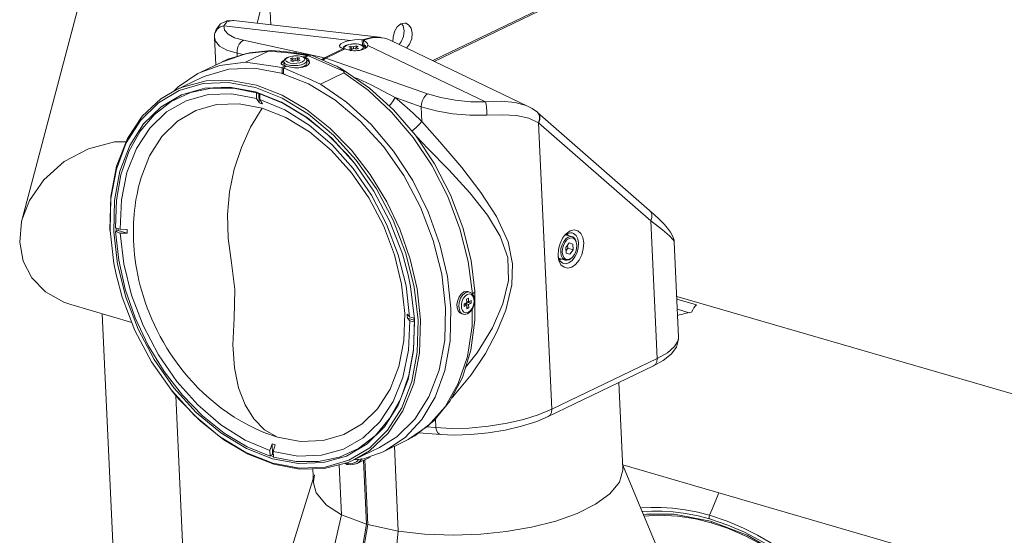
# Model space of a CAD drawing. Header units: millimetres. Extents: x 3925 to 5043, y -86 to 778.
# Tile 135 of 157: x 4763 to 4833, y 498 to 534. Entities that reach past the tile are written whole.
import ezdxf

# ---------------------------------------------------------------- set-up
doc = ezdxf.new("R2010")
doc.units = ezdxf.units.MM
doc.header["$LTSCALE"] = 46.255
for name, color, linetype in [('140-154101-0DXF_CONTINUOUS_LINE', 7, 'CONTINUOUS'), ('H30K-FRONT-CDXF_CONTINUOUS_LINE', 7, 'CONTINUOUS'), ('H30K-TOP-COVDXF_CONTINUOUS_LINE', 7, 'CONTINUOUS'), ('PJ-LENS-FUJIDXF_CONTINUOUS_LINE', 7, 'CONTINUOUS')]:
    doc.layers.add(name, color=color, linetype=linetype)

msp = doc.modelspace()

# ---------------------------------------------------------------- linework, layer by layer
at = {"layer": '140-154101-0DXF_CONTINUOUS_LINE', "color": 7, "linetype": 'Continuous', "lineweight": 0}
for p, q in [((4780.1921, 546.469), (4780.7765, 533.7721)), ((4767.9979, 538.0954), (4763.2356, 520.0463)), ((4780.0843, 534.9063), (4779.8143, 533.8832)), ((4789.9592, 533.8396), (4790.2373, 533.8901)), ((4790.1196, 533.6886), (4790.0001, 533.8471)), ((4790.2373, 533.8901), (4790.3172, 533.8741)), ((4790.1999, 533.3378), (4790.1196, 533.6886)), ((4789.845, 532.3715), (4789.99, 532.5581)), ((4809.4396, 514.3875), (4810.832, 513.9825)), ((4809.4409, 514.5717), (4849.3841, 502.9538)), ((4766.6575, 513.9976), (4770.9714, 512.7429)), ((4810.3028, 513.4244), (4809.4728, 513.6658)), ((4805.614, 502.6668), (4848.4312, 490.2129))]:
    msp.add_line(p, q, dxfattribs=at)
for points in [[(4789.3847, 532.5924), (4789.4041, 532.9045), (4789.5153, 533.3036), (4789.7087, 533.6358), (4789.9592, 533.8396)], [(4790.3172, 533.8741), (4790.4982, 533.7781), (4790.6877, 533.524), (4790.767, 533.1729)], [(4789.99, 532.5581), (4790.1538, 532.9431), (4790.1999, 533.3378)], [(4790.767, 533.1729), (4790.7224, 532.7786), (4790.5634, 532.3946), (4790.3584, 532.1253)], [(4770.5742, 525.5022), (4769.74, 525.4901), (4767.9063, 525.0101), (4766.2036, 524.1012), (4764.7555, 522.8183), (4763.7474, 521.36), (4763.2356, 520.0463)], [(4763.2356, 520.0463), (4763.1903, 519.8629), (4763.0537, 518.4008)], [(4763.0537, 518.4008), (4763.3057, 517.0611), (4763.9138, 515.8799), (4764.8644, 514.8969), (4766.172, 514.1622), (4766.6579, 513.9972)]]:
    msp.add_lwpolyline(points, dxfattribs=at)
for major_axis, ratio, start_param, end_param in [((0.36, 6.3968), 0.2081451, 6.473878, 6.741045), ((6.4227, 2.837), 0.8035094, 1.2687314, 1.4125245)]:
    msp.add_ellipse((4810.7308, 507.6875), major_axis=major_axis, ratio=ratio, start_param=start_param, end_param=end_param, dxfattribs=at)
at = {"layer": 'H30K-FRONT-CDXF_CONTINUOUS_LINE', "color": 7, "linetype": 'Continuous', "lineweight": 0}
for p, q in [((4768.8808, 513.351), (4770.414, 480.0389)), ((4774.7652, 492.4164), (4774.067, 507.586)), ((4811.9029, 498.6664), (4811.8681, 498.5793))]:
    msp.add_line(p, q, dxfattribs=at)
for points in [[(4811.8683, 498.5792), (4810.7488, 498.8595), (4809.5141, 499.0542), (4808.1426, 499.1278), (4807.1292, 499.0576)], [(4821.534, 492.024), (4820.3018, 493.3371), (4818.8669, 494.6579), (4817.2674, 495.9039), (4815.6932, 496.9174), (4814.2705, 497.6654), (4813.0027, 498.2028), (4811.8683, 498.5792)]]:
    msp.add_lwpolyline(points, dxfattribs=at)
at = {"layer": 'H30K-TOP-COVDXF_CONTINUOUS_LINE', "color": 7, "linetype": 'Continuous', "lineweight": 0}
for p, q in [((4821.1078, 545.1649), (4792.2062, 531.2388)), ((4821.3525, 545.179), (4792.3142, 531.1869)), ((4812.3936, 500.6948), (4811.9301, 499.5557)), ((4807.0794, 499.177), (4809.2449, 499.1988)), ((4807.5621, 499.2253), (4807.0857, 499.1619)), ((4809.2449, 499.1988), (4811.8107, 498.7033)), ((4811.7225, 499.0201), (4811.7475, 499.1099)), ((4813.0009, 498.6896), (4811.7473, 499.11)), ((4813.0409, 498.4149), (4811.7392, 498.8559))]:
    msp.add_line(p, q, dxfattribs=at)
for points in [[(4810.0254, 499.5027), (4809.1345, 499.6171), (4808.3347, 499.6676), (4807.6083, 499.6691), (4806.9466, 499.6322), (4806.8923, 499.6262)], [(4811.7392, 498.8559), (4810.9373, 499.0656), (4810.0546, 499.2397), (4809.1814, 499.3535), (4808.3957, 499.4052), (4807.6822, 499.4092), (4807.0316, 499.3759), (4806.998, 499.3723)], [(4809.2169, 499.1985), (4809.1909, 499.2021), (4807.5621, 499.2253)], [(4811.7473, 499.11), (4810.9278, 499.3251), (4810.0254, 499.5027)], [(4811.7392, 498.8559), (4811.7196, 498.9313), (4811.7225, 499.0201)], [(4811.9301, 499.5557), (4811.838, 499.3317), (4811.7473, 499.11)], [(4811.8107, 498.7033), (4814.3946, 497.7021), (4816.9376, 496.2211), (4819.3491, 494.3157), (4821.4596, 492.1724)], [(4821.6932, 492.3571), (4821.443, 492.6414), (4821.1574, 492.9539), (4820.8395, 493.2893), (4820.49, 493.6451), (4820.1061, 494.0217), (4819.6839, 494.4193), (4819.2189, 494.8379), (4818.7048, 495.2773), (4818.135, 495.7364), (4817.5041, 496.2117), (4816.8037, 496.7), (4816.0198, 497.1996), (4815.1348, 497.7066), (4814.1321, 498.2101), (4813.0009, 498.6896)], [(4821.2602, 492.5428), (4820.953, 492.8748), (4820.6113, 493.2314), (4820.2341, 493.6104), (4819.8172, 494.0123), (4819.356, 494.4367), (4818.8443, 494.8836), (4818.2743, 495.3526), (4817.6393, 495.8409), (4816.9318, 496.3442), (4816.1374, 496.8606), (4815.2361, 497.3869), (4814.2085, 497.9123), (4813.0409, 498.4149)]]:
    msp.add_lwpolyline(points, dxfattribs=at)
at = {"layer": 'PJ-LENS-FUJIDXF_CONTINUOUS_LINE', "color": 7, "linetype": 'Continuous', "lineweight": 0}
for p, q in [((4788.4615, 532.8848), (4778.1563, 534.0747)), ((4776.8015, 532.8688), (4776.8118, 533.0945)), ((4776.8118, 533.0945), (4776.8125, 533.0993)), ((4777.5125, 533.382), (4777.4545, 533.7023)), ((4777.4545, 533.7023), (4786.4034, 532.6689)), ((4777.7732, 533.0973), (4777.5125, 533.382)), ((4778.2268, 532.859), (4777.7732, 533.0973)), ((4776.8066, 532.9767), (4776.8014, 532.8691)), ((4776.8014, 532.8691), (4776.8016, 532.8635)), ((4776.8904, 530.9355), (4776.8016, 532.8635)), ((4778.8551, 532.6762), (4778.2268, 532.859)), ((4784.5715, 531.4387), (4778.8551, 532.6762)), ((4786.1394, 532.6047), (4785.8926, 532.5137)), ((4786.2965, 532.38), (4786.062, 532.3002)), ((4786.1109, 532.303), (4786.2968, 532.3681)), ((4786.4034, 532.6689), (4786.1394, 532.6047)), ((4786.5631, 532.42), (4786.2965, 532.38)), ((4786.8371, 532.4207), (4786.5631, 532.42)), ((4787.092, 532.3805), (4786.8371, 532.4207)), ((4787.2826, 532.3058), (4787.092, 532.3805)), ((4787.8946, 532.88), (4787.2249, 532.7062)), ((4787.2426, 532.3215), (4787.2249, 532.7062)), ((4787.3194, 532.6787), (4787.3341, 532.3598)), ((4787.6222, 532.3574), (4787.5991, 532.4445)), ((4787.6199, 532.3151), (4787.6222, 532.3574)), ((4788.4615, 532.8847), (4787.8946, 532.88)), ((4798.9494, 528.0038), (4789.2506, 532.6567)), ((4779.0615, 531.7396), (4777.3608, 531.1622)), ((4777.683, 531.9798), (4778.3999, 531.7546)), ((4778.41, 531.5351), (4778.3999, 531.7546)), ((4778.3999, 531.7546), (4778.8295, 531.6616)), ((4778.9817, 531.1244), (4780.6258, 531.9166)), ((4780.6258, 531.9166), (4779.0615, 531.7396)), ((4780.7702, 531.9553), (4780.6258, 531.9166)), ((4780.8048, 531.9541), (4780.7702, 531.9553)), ((4782.5888, 531.7793), (4782.116, 531.8267)), ((4782.4123, 531.7406), (4782.5887, 531.7793)), ((4782.5324, 531.7765), (4782.4123, 531.7406)), ((4783.3365, 531.6094), (4782.4123, 531.7406)), ((4782.6182, 531.7757), (4782.5324, 531.7765)), ((4782.5888, 531.7793), (4782.6178, 531.7757)), ((4782.6182, 531.7757), (4783.4422, 531.6588)), ((4783.4376, 531.6258), (4782.7579, 531.7222)), ((4784.5715, 531.4387), (4785.9208, 532.0889)), ((4784.666, 531.4112), (4786.0153, 532.0614)), ((4785.7456, 532.1384), (4785.9208, 532.0889)), ((4785.9208, 532.0889), (4785.9241, 532.0174)), ((4785.9439, 532.1269), (4785.9879, 532.2191)), ((4785.9806, 532.0447), (4785.9439, 532.1269)), ((4785.9879, 532.2191), (4786.1109, 532.303)), ((4786.2819, 532.2028), (4786.4125, 532.2658)), ((4786.4898, 532.1424), (4786.2819, 532.2028)), ((4786.3102, 532.0558), (4786.4898, 532.1424)), ((4786.4615, 532.0118), (4786.3102, 532.0558)), ((4786.4172, 532.1635), (4786.4125, 532.2658)), ((4786.4125, 532.2658), (4786.6205, 532.2053)), ((4786.6411, 532.0984), (4786.4615, 532.0118)), ((4786.4951, 532.028), (4786.4898, 532.1424)), ((4786.6205, 532.2053), (4786.8001, 532.2918)), ((4786.6254, 532.0976), (4786.6205, 532.2053)), ((4786.849, 532.0379), (4786.6411, 532.0984)), ((4786.9513, 532.2478), (4786.7717, 532.1613)), ((4786.7764, 532.059), (4786.7717, 532.1613)), ((4786.7717, 532.1613), (4786.9796, 532.1008)), ((4786.8053, 532.1775), (4786.8001, 532.2918)), ((4786.8001, 532.2918), (4786.9513, 532.2478)), ((4786.9796, 532.1008), (4786.849, 532.0379)), ((4787.2736, 532.0846), (4787.1506, 532.0006)), ((4787.1613, 532.3394), (4787.2784, 532.2648)), ((4787.3176, 532.1768), (4787.2736, 532.0846)), ((4787.2784, 532.2648), (4787.3176, 532.1768)), ((4787.4016, 532.2027), (4787.2826, 532.3058)), ((4787.3346, 532.3168), (4787.2908, 532.2841)), ((4787.4111, 532.3303), (4787.3346, 532.3168)), ((4787.3507, 532.3125), (4787.3346, 532.3168)), ((4787.3829, 532.3035), (4787.3404, 532.2722)), ((4787.3668, 532.308), (4787.3507, 532.3125)), ((4787.3829, 532.3035), (4787.3668, 532.308)), ((4787.4493, 532.2842), (4787.3829, 532.3035)), ((4787.4377, 532.1019), (4787.4016, 532.2027)), ((4787.4187, 532.3272), (4787.4564, 532.3092)), ((4787.4247, 532.1379), (4787.4657, 532.1255)), ((4787.4658, 532.125), (4787.4566, 532.3093)), ((4787.6199, 532.3151), (4795.9296, 528.3285)), ((4775.7908, 530.4057), (4777.3608, 531.1622)), ((4781.51, 531.049), (4781.5171, 531.0171)), ((4781.5171, 531.0171), (4781.6115, 530.9309)), ((4781.5298, 531.065), (4781.6517, 531.1936)), ((4781.6517, 531.1936), (4781.7059, 531.2199)), ((4781.7145, 531.2603), (4781.6543, 531.2312)), ((4781.7168, 531.2714), (4781.6926, 531.1573)), ((4781.7001, 530.9957), (4781.6926, 531.1573)), ((4781.6956, 531.1356), (4781.6926, 531.1573)), ((4781.9684, 531.1225), (4781.8514, 531.1971)), ((4781.8561, 531.3773), (4781.9791, 531.4613)), ((4782.1647, 531.5382), (4781.9302, 531.4584)), ((4782.1493, 531.0703), (4781.9684, 531.1225)), ((4781.9791, 531.4613), (4782.165, 531.5264)), ((4782.3721, 531.047), (4782.1493, 531.0703)), ((4782.1501, 531.3611), (4782.2807, 531.424)), ((4782.358, 531.3006), (4782.1501, 531.3611)), ((4782.4313, 531.5782), (4782.1647, 531.5382)), ((4782.1784, 531.214), (4782.358, 531.3006)), ((4782.3297, 531.1701), (4782.1784, 531.214)), ((4782.2854, 531.3217), (4782.2807, 531.424)), ((4782.2807, 531.424), (4782.4887, 531.3635)), ((4782.5093, 531.2566), (4782.3297, 531.1701)), ((4782.3633, 531.1863), (4782.358, 531.3006)), ((4782.6078, 531.0551), (4782.3721, 531.047)), ((4782.7053, 531.579), (4782.4313, 531.5782)), ((4782.4887, 531.3635), (4782.6683, 531.4501)), ((4782.4936, 531.2559), (4782.4887, 531.3635)), ((4782.7172, 531.1961), (4782.5093, 531.2566)), ((4782.8329, 531.0937), (4782.6078, 531.0551)), ((4782.8195, 531.4061), (4782.6399, 531.3195)), ((4782.6446, 531.2172), (4782.6399, 531.3195)), ((4782.6399, 531.3195), (4782.8478, 531.2591)), ((4782.6735, 531.3358), (4782.6683, 531.4501)), ((4782.6683, 531.4501), (4782.8195, 531.4061)), ((4782.9602, 531.5387), (4782.7053, 531.579)), ((4782.8478, 531.2591), (4782.7172, 531.1961)), ((4783.0188, 531.1589), (4782.8329, 531.0937)), ((4783.1158, 531.0146), (4782.926, 530.9461)), ((4783.1508, 531.464), (4782.9602, 531.5387)), ((4783.1418, 531.2428), (4783.0188, 531.1589)), ((4783.0295, 531.4977), (4783.1466, 531.423)), ((4783.1098, 531.5002), (4783.0534, 531.5022)), ((4783.3365, 531.6094), (4783.1098, 531.5002)), ((4783.1186, 531.016), (4783.2502, 531.1015)), ((4783.2698, 531.3609), (4783.1508, 531.464)), ((4783.2071, 531.4153), (4783.2045, 531.4727)), ((4783.2047, 531.4727), (4783.4313, 531.5819)), ((4783.2047, 531.4727), (4783.3871, 531.3542)), ((4783.3159, 531.232), (4783.2698, 531.3609)), ((4783.2705, 530.9526), (4783.3233, 531.0704)), ((4783.2935, 531.2945), (4783.3917, 531.2485)), ((4783.3233, 531.0704), (4783.3159, 531.232)), ((4783.502, 531.0816), (4783.4237, 530.9525)), ((4783.4312, 531.582), (4783.5488, 531.6181)), ((4785.9042, 530.4993), (4783.4313, 531.5819)), ((4783.5074, 531.141), (4783.502, 531.0816)), ((4783.5488, 531.6181), (4783.6582, 531.6128)), ((4783.6582, 531.6128), (4783.7057, 531.5964)), ((4783.7058, 531.5967), (4785.3038, 530.8971)), ((4784.4606, 531.3667), (4784.3912, 531.2966)), ((4784.5715, 531.4387), (4784.4606, 531.3667)), ((4784.4762, 531.2595), (4784.5551, 531.3392)), ((4784.5551, 531.3392), (4784.666, 531.4112)), ((4791.8368, 528.9004), (4784.666, 531.4112)), ((4775.6306, 530.326), (4774.2403, 529.391)), ((4775.7908, 530.4057), (4775.6306, 530.326)), ((4777.82, 530.6297), (4776.1376, 530.1489)), ((4779.6321, 530.6973), (4777.82, 530.6297)), ((4781.5209, 530.3499), (4779.6321, 530.6973)), ((4780.6206, 530.8909), (4781.5681, 530.7574)), ((4783.431, 529.5967), (4781.5209, 530.3499)), ((4781.8062, 530.8721), (4781.5681, 530.7574)), ((4781.5803, 530.3332), (4781.5683, 530.7574)), ((4781.6649, 530.3739), (4781.5803, 530.3332)), ((4781.6115, 530.9309), (4781.8062, 530.8721)), ((4781.9006, 530.8444), (4781.6627, 530.7298)), ((4781.6627, 530.7298), (4781.6643, 530.5873)), ((4781.6643, 530.5873), (4781.6673, 530.3023)), ((4781.7806, 530.2907), (4781.7601, 530.2809)), ((4781.8062, 530.8721), (4781.8095, 530.8006)), ((4781.8067, 530.8611), (4781.8617, 530.8257)), ((4782.1679, 530.7663), (4781.9009, 530.8444)), ((4782.1877, 530.8965), (4781.9608, 530.9428)), ((4783.0402, 530.7683), (4782.7627, 530.7266)), ((4782.9075, 530.7777), (4783.126, 530.8544)), ((4783.2663, 530.8462), (4783.0402, 530.7683)), ((4783.126, 530.8544), (4783.2705, 530.9526)), ((4783.4237, 530.9525), (4783.2663, 530.8462)), ((4785.9312, 530.375), (4784.2851, 529.5818)), ((4785.9877, 530.5222), (4785.5169, 530.7926)), ((4787.7452, 529.304), (4785.9877, 530.5222)), ((4774.0876, 529.169), (4775.8545, 530.0203)), ((4774.3198, 529.1355), (4775.993, 529.6186)), ((4776.1376, 530.1489), (4775.8546, 530.0202)), ((4775.993, 529.6186), (4777.8026, 529.6883)), ((4777.8026, 529.6883), (4779.6893, 529.3404)), ((4785.3063, 528.4578), (4783.431, 529.5967)), ((4786.6737, 530.0468), (4786.9477, 529.9508)), ((4787.8539, 529.5234), (4786.9477, 529.9508)), ((4772.84, 528.2625), (4774.3198, 529.1355)), ((4774.2403, 529.391), (4773.9646, 529.0954)), ((4779.6893, 529.3404), (4781.5838, 528.5908)), ((4781.5427, 528.2977), (4779.6935, 529.0271)), ((4779.7801, 528.5693), (4779.7651, 528.9682)), ((4779.7651, 528.9682), (4779.7867, 528.9493)), ((4779.7867, 528.9493), (4779.9001, 528.9156)), ((4779.9001, 528.9156), (4779.9886, 528.8882)), ((4779.934, 528.8972), (4779.9584, 528.2492)), ((4779.9921, 528.8994), (4780.0071, 528.5005)), ((4781.6226, 528.232), (4779.9921, 528.8994)), ((4789.4352, 527.772), (4787.7452, 529.304)), ((4779.8631, 528.4203), (4779.7801, 528.5693)), ((4779.9584, 528.2492), (4779.8631, 528.4203)), ((4780.0071, 528.5005), (4780.1024, 528.3293)), ((4780.1024, 528.3293), (4780.1853, 528.1803)), ((4783.358, 527.1949), (4781.5427, 528.2977)), ((4781.5838, 528.5908), (4783.443, 527.459)), ((4787.0897, 526.9651), (4785.3063, 528.4578)), ((4789.5451, 528.622), (4791.3845, 527.9779)), ((4790.9844, 525.9694), (4789.4352, 527.772)), ((4791.4326, 526.9332), (4791.3845, 527.9779)), ((4799.5938, 527.5853), (4799.5932, 527.5859)), ((4799.6566, 527.5184), (4799.5938, 527.5853)), ((4799.6122, 527.5694), (4799.5938, 527.5853)), ((4807.518, 520.6512), (4799.6125, 527.5691)), ((4799.7441, 527.3223), (4799.6566, 527.5184)), ((4785.084, 525.7497), (4783.358, 527.1949)), ((4783.443, 527.459), (4785.2061, 525.9809)), ((4796.0304, 527.3852), (4797.1335, 527.4145)), ((4800.6037, 506.6001), (4799.6717, 526.8519)), ((4799.6717, 526.8519), (4807.5905, 519.9224)), ((4773.0964, 525.8827), (4772.2191, 524.5129)), ((4786.6744, 523.9951), (4785.084, 525.7497)), ((4785.2061, 525.9809), (4786.8118, 524.2114)), ((4772.2191, 524.5129), (4771.6203, 522.9746)), ((4788.0507, 522.0216), (4786.6744, 523.9951)), ((4769.749, 521.3662), (4769.6903, 519.153)), ((4794.8348, 521.8904), (4796.0763, 520.3205)), ((4808.0388, 510.1826), (4807.5905, 519.9224)), ((4769.4185, 519.2951), (4769.4372, 519.1251)), ((4769.6993, 516.8931), (4769.4308, 519.2421)), ((4769.6903, 519.153), (4769.9546, 516.8585)), ((4770.1398, 519.3344), (4769.8122, 519.4334)), ((4769.8226, 519.1571), (4769.8667, 519.1597)), ((4770.1502, 519.0577), (4769.8226, 519.1571)), ((4769.8667, 519.1597), (4770.0095, 519.2285)), ((4770.0095, 519.2285), (4770.0034, 519.3756)), ((4770.0095, 519.2285), (4770.6411, 519.037)), ((4770.1398, 519.334), (4770.6307, 519.3133)), ((4771.0825, 519.4755), (4771.0782, 519.1624)), ((4801.8985, 519.2049), (4801.6209, 519.0067)), ((4770.6411, 519.037), (4770.1502, 519.0577)), ((4801.6005, 518.646), (4801.4525, 518.4651)), ((4801.4915, 518.852), (4801.7209, 519.0169)), ((4801.6209, 519.0067), (4801.4997, 518.8741)), ((4801.5333, 518.3952), (4801.6717, 518.5674)), ((4801.9823, 518.8164), (4801.5976, 518.9282)), ((4801.7695, 518.7657), (4801.6005, 518.646)), ((4801.6242, 518.941), (4801.6472, 518.9138)), ((4801.6717, 518.5674), (4801.8294, 518.68)), ((4801.7029, 519.004), (4801.7778, 518.8933)), ((4801.7778, 518.8933), (4801.7834, 518.8742)), ((4802.0547, 519.0653), (4802.1512, 519.0315)), ((4802.1384, 518.6867), (4802.2591, 518.5809)), ((4802.1512, 519.0315), (4802.3253, 518.8866)), ((4802.3253, 518.8866), (4802.4478, 518.6475)), ((4802.4478, 518.6475), (4802.5019, 518.3335)), ((4801.8445, 518.3527), (4801.6088, 518.0347)), ((4801.6272, 517.6349), (4801.6088, 518.0347)), ((4801.739, 517.9809), (4801.6187, 517.8187)), ((4801.729, 518.1969), (4801.739, 517.9809)), ((4801.739, 517.9809), (4802.117, 517.8709)), ((4802.0986, 518.2708), (4801.8445, 518.3527)), ((4801.8813, 517.553), (4802.117, 517.8709)), ((4802.0986, 518.2708), (4802.117, 517.8709)), ((4802.3772, 518.2007), (4802.3622, 517.963)), ((4802.3645, 518.3171), (4802.3772, 518.2007)), ((4802.5019, 518.3335), (4802.4833, 518.0119)), ((4809.2538, 518.4242), (4809.2538, 518.4244)), ((4809.5639, 511.6855), (4809.2538, 518.4242)), ((4790.3097, 517.62), (4790.901, 515.2408)), ((4801.0524, 517.4893), (4801.0624, 517.3702)), ((4801.0624, 517.3702), (4801.1152, 517.1141)), ((4801.0895, 517.313), (4801.0767, 517.3733)), ((4801.212, 517.0739), (4801.0895, 517.313)), ((4801.5653, 517.1412), (4801.1097, 517.2737)), ((4801.1495, 517.2442), (4801.1273, 517.2392)), ((4801.1708, 517.2559), (4801.1495, 517.2442)), ((4801.1721, 517.1519), (4801.2065, 517.1594)), ((4801.289, 517.2215), (4801.2065, 517.1594)), ((4801.3843, 517.4918), (4801.3486, 517.705)), ((4801.4666, 517.3247), (4801.3843, 517.4918)), ((4801.5874, 517.219), (4801.4666, 517.3247)), ((4801.5653, 517.1412), (4801.6628, 517.128)), ((4801.7353, 517.1847), (4801.5874, 517.219)), ((4801.6272, 517.6349), (4801.8813, 517.553)), ((4801.6628, 517.128), (4801.8428, 517.1729)), ((4801.8964, 517.2257), (4801.7353, 517.1847)), ((4802.0458, 517.1085), (4801.8164, 516.9436)), ((4802.0191, 517.2996), (4801.8428, 517.1729)), ((4802.0541, 517.3383), (4801.8964, 517.2257)), ((4802.2472, 517.3636), (4802.0458, 517.1085)), ((4802.0909, 517.3762), (4802.0541, 517.3383)), ((4802.1925, 517.5105), (4802.0909, 517.3762)), ((4769.8794, 516.021), (4769.6993, 516.8931)), ((4790.2297, 513.3747), (4790.0084, 515.4374)), ((4790.5725, 513.1357), (4790.3216, 515.3183)), ((4790.901, 515.2408), (4791.1696, 512.8919)), ((4791.3452, 512.9175), (4791.103, 515.1141)), ((4794.0729, 514.1417), (4794.1747, 514.445)), ((4794.1747, 514.445), (4794.3351, 514.6907)), ((4794.4127, 514.8947), (4794.2325, 514.7612)), ((4794.3351, 514.6907), (4794.545, 514.8562)), ((4794.598, 514.9368), (4794.4127, 514.8947)), ((4794.7632, 514.8954), (4794.5478, 514.8575)), ((4794.5928, 514.3933), (4794.7234, 514.4562)), ((4794.6045, 514.1393), (4794.5928, 514.3933)), ((4794.6741, 514.9242), (4794.598, 514.9368)), ((4794.6742, 514.9246), (4794.8065, 514.8861)), ((4794.7234, 514.4562), (4794.7351, 514.2023)), ((4794.7351, 514.2023), (4794.9147, 514.2888)), ((4794.8065, 514.8861), (4794.7632, 514.8954)), ((4794.9794, 514.7826), (4794.8065, 514.8861)), ((4794.9147, 514.2888), (4794.9232, 514.1041)), ((4795.1025, 514.5867), (4794.9794, 514.7826)), ((4795.1877, 512.894), (4795.1868, 514.9499)), ((4793.0515, 511.482), (4793.1121, 513.7689)), ((4793.4372, 511.4359), (4793.4945, 513.7339)), ((4794.0483, 513.8661), (4794.0729, 514.1417)), ((4794.0851, 513.6325), (4794.0483, 513.8661)), ((4794.2374, 513.7529), (4794.2266, 513.9728)), ((4794.3006, 513.5723), (4794.2374, 513.7529)), ((4794.424, 514.0097), (4794.613, 513.9547)), ((4794.4249, 514.0528), (4794.6045, 514.1393)), ((4794.4334, 513.8681), (4794.4249, 514.0528)), ((4794.613, 513.9547), (4794.4334, 513.8681)), ((4794.7342, 514.1591), (4794.5546, 514.0726)), ((4794.5546, 514.0726), (4794.5593, 513.9703)), ((4794.5546, 514.0726), (4794.7436, 514.0176)), ((4794.5998, 514.2416), (4794.7351, 514.2023)), ((4794.6247, 513.7007), (4794.613, 513.9547)), ((4794.62, 513.803), (4794.7553, 513.7637)), ((4794.7553, 513.7637), (4794.6247, 513.7007)), ((4794.7322, 514.2021), (4794.7342, 514.1591)), ((4794.7342, 514.1591), (4794.9232, 514.1041)), ((4794.9232, 514.1041), (4794.7436, 514.0176)), ((4794.7436, 514.0176), (4794.7553, 513.7637)), ((4794.9899, 512.4692), (4794.9978, 513.7065)), ((4790.4082, 513.3133), (4790.5178, 513.1945)), ((4790.4404, 513.0133), (4790.4186, 513.037)), ((4790.4186, 513.037), (4790.9036, 512.8899)), ((4790.5829, 512.8589), (4790.4404, 513.0133)), ((4790.5178, 513.1945), (4790.5725, 513.1352)), ((4790.9002, 513.0358), (4790.5725, 513.1357)), ((4790.8514, 510.7677), (4790.9101, 512.981)), ((4790.9028, 512.9145), (4790.8977, 513.0357)), ((4790.9073, 512.7766), (4790.9028, 512.9145)), ((4791.1696, 512.8919), (4791.1092, 510.6419)), ((4791.2794, 510.5818), (4791.3452, 512.9175)), ((4794.1298, 513.4073), (4794.2204, 513.3647)), ((4794.2203, 513.3643), (4794.3526, 513.3258)), ((4794.4074, 513.4534), (4794.3006, 513.5723)), ((4794.3526, 513.3258), (4794.4511, 513.3105)), ((4794.5473, 513.408), (4794.4074, 513.4534)), ((4794.7033, 513.4437), (4794.5473, 513.408)), ((4794.663, 513.3585), (4794.8663, 513.5132)), ((4794.8565, 513.5573), (4794.7033, 513.4437)), ((4794.8934, 510.781), (4795.1877, 512.894)), ((4790.4922, 510.7795), (4790.5829, 512.8585)), ((4790.5829, 512.8585), (4790.9106, 512.7595)), ((4790.8414, 510.8257), (4790.9106, 512.7595)), ((4790.9073, 512.7766), (4790.9106, 512.7595)), ((4794.6561, 510.3377), (4794.9899, 512.4692)), ((4790.521, 509.0152), (4790.8414, 510.8257)), ((4792.6566, 509.3637), (4793.0515, 511.482)), ((4790.102, 508.8601), (4790.4922, 510.7795)), ((4790.4693, 508.7178), (4790.8514, 510.7677)), ((4791.1092, 510.6419), (4790.7224, 508.5565)), ((4800.6037, 506.6001), (4808.0388, 510.1826)), ((4789.1966, 508.0139), (4789.8173, 509.6284)), ((4800.3622, 506.0894), (4807.7973, 509.6719)), ((4807.7973, 509.6719), (4807.7966, 509.6716)), ((4789.4246, 507.1559), (4790.102, 508.8601)), ((4789.957, 507.3747), (4790.521, 509.0152)), ((4789.7778, 506.8978), (4790.4693, 508.7178)), ((4790.7224, 508.5565), (4790.0205, 506.6969)), ((4805.3459, 508.4907), (4805.6258, 502.4091)), ((4775.3943, 506.153), (4773.7704, 507.9453)), ((4789.163, 505.9435), (4789.957, 507.3747)), ((4788.8064, 505.3684), (4789.7778, 506.8978)), ((4790.0205, 506.6969), (4789.0229, 505.1184)), ((4777.1574, 504.6749), (4775.3943, 506.153)), ((4799.643, 506.2042), (4800.6037, 506.6001)), ((4792.4279, 505.3073), (4791.7489, 505.3628)), ((4792.3995, 505.9237), (4792.4279, 505.3073)), ((4779.0166, 503.5431), (4777.1574, 504.6749)), ((4779.7273, 505.222), (4780.2936, 504.974)), ((4780.2936, 504.974), (4781.2427, 504.6411)), ((4789.0229, 505.1184), (4787.7604, 503.8715)), ((4788.8648, 503.6844), (4790.2551, 504.6194)), ((4791.2169, 504.9422), (4792.7839, 504.8142)), ((4780.7157, 503.6924), (4780.8639, 504.1699)), ((4780.8639, 504.1699), (4780.8929, 503.401)), ((4781.0909, 504.1011), (4780.9426, 503.6236)), ((4787.7604, 503.8715), (4786.2805, 502.9985)), ((4786.676, 503.0436), (4788.4429, 503.895)), ((4788.7046, 503.6047), (4790.2766, 504.3621)), ((4789.776, 497.9865), (4789.4998, 503.9878)), ((4780.9111, 502.7936), (4779.0166, 503.5431)), ((4779.1889, 503.4231), (4780.998, 502.7175)), ((4780.7154, 503.6925), (4780.7307, 503.2935)), ((4780.75, 503.3322), (4780.7307, 503.2935)), ((4780.75, 503.3322), (4780.8929, 503.401)), ((4780.9517, 503.3828), (4780.8929, 503.401)), ((4780.9426, 503.6236), (4780.9576, 503.2247)), ((4780.9429, 503.6235), (4782.6853, 503.3005)), ((4786.676, 503.0436), (4787.7369, 503.6775)), ((4787.7999, 503.228), (4786.8703, 502.78)), ((4788.7046, 503.6047), (4788.8648, 503.6844)), ((4782.7978, 502.4456), (4780.9111, 502.7936)), ((4785.6135, 502.6876), (4785.7763, 499.1499)), ((4785.9845, 502.784), (4786.1433, 502.7004)), ((4786.0352, 502.7972), (4786.1888, 502.7033)), ((4786.1018, 502.779), (4786.1153, 502.7268)), ((4786.1153, 502.7268), (4786.1434, 502.7005)), ((4786.1888, 502.7033), (4786.2286, 502.7224)), ((4786.1949, 502.8387), (4786.1973, 502.7873)), ((4786.2103, 502.7361), (4786.1973, 502.7873)), ((4786.5354, 502.7834), (4786.1973, 502.7873)), ((4786.2428, 502.7073), (4786.2103, 502.7361)), ((4786.2486, 502.7058), (4786.2428, 502.7073)), ((4786.2487, 502.7059), (4786.4324, 502.6872)), ((4786.8317, 502.8996), (4786.5354, 502.7834)), ((4787.0008, 503.0669), (4786.8317, 502.8996)), ((4787.3142, 502.9939), (4787.5218, 498.4822)), ((4787.6163, 498.4547), (4787.4054, 503.0379)), ((4805.6126, 502.6969), (4808.7004, 495.2873)), ((4783.7372, 502.3937), (4783.7828, 501.4039)), ((4783.7695, 501.6916), (4781.3753, 494.0298)), ((4783.7955, 490.4535), (4785.7763, 499.1499)), ((4785.7763, 499.1499), (4787.5218, 498.4822)), ((4787.5218, 498.4822), (4786.0111, 489.606)), ((4786.1056, 489.5785), (4787.6163, 498.4547)), ((4789.776, 497.9865), (4787.6163, 498.4547)), ((4789.776, 497.9865), (4788.8469, 488.9843))]:
    msp.add_line(p, q, dxfattribs=at)
for points in [[(4778.1571, 534.0746), (4777.6836, 534.0516), (4777.2254, 533.834), (4776.9152, 533.4441), (4776.8125, 533.098)], [(4778.1563, 534.0747), (4778.0856, 534.0804), (4777.6821, 533.991), (4777.4545, 533.7022)], [(4776.8125, 533.0993), (4776.8464, 533.2353), (4776.9812, 533.4605), (4777.1929, 533.6233), (4777.4545, 533.7023)], [(4776.8016, 532.8635), (4776.8719, 532.6026), (4777.1675, 532.266), (4777.683, 531.9798)], [(4778.8544, 532.6763), (4778.6895, 532.5733), (4778.5504, 532.4125), (4778.4502, 532.2093), (4778.3983, 531.9829), (4778.3999, 531.7546)], [(4785.8926, 532.5137), (4785.7204, 532.4135), (4785.6342, 532.313), (4785.6253, 532.266)], [(4786.2968, 532.3681), (4786.522, 532.4068), (4786.7576, 532.4149), (4786.9804, 532.3916), (4787.1613, 532.3394)], [(4787.2249, 532.7062), (4786.9728, 532.7201), (4786.6908, 532.7088), (4786.4034, 532.6689)], [(4787.5991, 532.4445), (4787.4961, 532.5679), (4787.3194, 532.6787)], [(4787.3341, 532.3598), (4787.3779, 532.3441), (4787.4187, 532.3272)], [(4788.6321, 532.8464), (4788.5427, 532.8739), (4788.4615, 532.8847)], [(4780.7687, 531.9553), (4779.2672, 531.7937), (4777.7437, 531.334), (4777.3557, 531.1598)], [(4780.6258, 531.9166), (4781.2115, 531.8592), (4781.8079, 531.801), (4782.4123, 531.7406)], [(4782.116, 531.8267), (4781.4161, 531.8953), (4780.8037, 531.954)], [(4782.7579, 531.7222), (4782.6498, 531.7696), (4782.6184, 531.7757)], [(4785.6253, 532.266), (4785.6406, 532.2186), (4785.7456, 532.1384)], [(4786.062, 532.3002), (4785.9289, 532.215), (4785.8874, 532.1622)], [(4778.9817, 531.1244), (4777.184, 530.9057), (4775.7908, 530.4057)], [(4778.9817, 531.1244), (4779.8253, 531.0038), (4780.6206, 530.8909)], [(4781.6543, 531.2312), (4781.5319, 531.1206), (4781.51, 531.049)], [(4781.9608, 530.9428), (4781.7861, 531.0218), (4781.6956, 531.1356)], [(4781.7001, 530.9957), (4781.745, 530.901), (4781.7753, 530.8814)], [(4781.9302, 531.4584), (4781.7971, 531.3732), (4781.7168, 531.2714)], [(4781.8514, 531.1971), (4781.8121, 531.2851), (4781.8561, 531.3773)], [(4782.165, 531.5264), (4782.3902, 531.565), (4782.6258, 531.5731), (4782.8486, 531.5498), (4783.0295, 531.4977)], [(4783.1466, 531.423), (4783.1858, 531.335), (4783.1418, 531.2428)], [(4783.2502, 531.1015), (4783.3127, 531.1982), (4783.3159, 531.232)], [(4783.3871, 531.3542), (4783.4888, 531.2211), (4783.5074, 531.141)], [(4783.3917, 531.2485), (4783.4924, 531.1445), (4783.4944, 531.1374)], [(4781.663, 530.7298), (4782.578, 530.3265), (4783.452, 529.9438), (4784.2851, 529.5818)], [(4782.7627, 530.7266), (4782.461, 530.7262), (4782.1679, 530.7663)], [(4782.926, 530.9461), (4782.6904, 530.8999), (4782.4478, 530.8829), (4782.1877, 530.8965)], [(4785.5164, 530.7927), (4785.4331, 530.8366), (4785.3049, 530.8966)], [(4785.9041, 530.4992), (4785.6908, 530.684), (4785.5164, 530.7927)], [(4785.9312, 530.375), (4785.9463, 530.3854), (4785.9547, 530.3994), (4785.956, 530.4158), (4785.951, 530.4341), (4785.9404, 530.4542), (4785.9247, 530.4759), (4785.9042, 530.4993)], [(4795.0045, 514.7525), (4794.7138, 517.0459), (4794.1304, 519.3612), (4793.2702, 521.6347), (4792.158, 523.8038), (4790.8249, 525.8113), (4789.3078, 527.6069), (4787.6546, 529.1417), (4785.9312, 530.375)], [(4776.2176, 529.8022), (4774.5343, 529.365), (4774.0876, 529.169)], [(4779.7656, 529.4951), (4777.9609, 529.8381), (4776.2176, 529.8022)], [(4787.8582, 526.7268), (4786.1303, 528.3145), (4784.2851, 529.5818)], [(4774.0876, 529.169), (4773.0267, 528.5351), (4771.709, 527.3034), (4770.6624, 525.7264), (4769.8965, 523.7802), (4769.4842, 521.6308), (4769.4185, 519.2951)], [(4779.6935, 529.0271), (4777.865, 529.3636), (4776.1108, 529.2981), (4774.4823, 528.8327), (4773.0279, 527.9798), (4771.794, 526.7656), (4770.8226, 525.2362), (4770.1311, 523.4161), (4769.749, 521.3662)], [(4779.7651, 528.9682), (4778.1479, 529.2862), (4776.5817, 529.2887), (4775.1061, 528.9751), (4773.7563, 528.353), (4772.5647, 527.4372), (4771.5598, 526.2494), (4770.7658, 524.8182), (4770.2018, 523.1777), (4769.8814, 521.3672), (4769.8122, 519.4334)], [(4779.7798, 528.5694), (4778.0375, 528.8924), (4776.3659, 528.8366)], [(4784.9534, 526.4594), (4783.3002, 527.7749), (4781.5748, 528.7895), (4779.7656, 529.4951)], [(4789.5451, 528.622), (4788.7166, 529.0761), (4787.8539, 529.5234)], [(4791.3845, 527.9779), (4791.418, 528.196), (4791.4883, 528.417), (4791.5885, 528.6202), (4791.7092, 528.7864), (4791.8383, 528.8998)], [(4795.9296, 528.3285), (4794.8634, 528.3353), (4793.7995, 528.4359), (4792.7779, 528.6267), (4791.8368, 528.9004)], [(4769.4308, 519.2421), (4769.4911, 521.4921), (4769.8779, 523.5775), (4770.5799, 525.4371), (4771.5774, 527.0155), (4772.84, 528.2625)], [(4776.3659, 528.8366), (4774.8136, 528.4048), (4773.4257, 527.6103), (4772.2424, 526.4767), (4771.2981, 525.037), (4770.6207, 523.3328), (4770.2305, 521.4134), (4770.1398, 519.3344)], [(4780.173, 527.8857), (4778.537, 528.1892), (4776.9482, 528.1312)], [(4780.1845, 528.1806), (4780.1095, 528.204), (4780.0342, 528.2269), (4779.959, 528.249)], [(4786.5813, 523.6192), (4785.1009, 525.2838), (4783.4799, 526.6783), (4781.7654, 527.7614), (4780.0074, 528.5004)], [(4786.6738, 523.9946), (4786.1868, 524.5817), (4784.7585, 526.0466), (4783.2249, 527.2732), (4781.6226, 528.232)], [(4789.1366, 528.0427), (4789.2487, 528.1638), (4789.4167, 528.3926), (4789.5451, 528.622)], [(4791.4326, 526.9332), (4790.8256, 527.5321), (4790.1957, 528.0958), (4789.5451, 528.622)], [(4795.9296, 528.3285), (4797.0603, 528.3663), (4798.0204, 528.2856), (4798.8106, 528.0658), (4798.9486, 528.0042)], [(4795.9298, 528.3285), (4795.9759, 528.1601), (4796.0108, 527.9255), (4796.0298, 527.6556), (4796.0304, 527.3852)], [(4776.9482, 528.1312), (4775.4806, 527.7103), (4774.1913, 526.954), (4773.0964, 525.8827)], [(4778.2386, 515.0736), (4778.0004, 516.9566), (4777.7631, 518.6901), (4777.719, 520.3596), (4777.8709, 521.9766), (4778.2024, 523.5624), (4778.7009, 525.0925), (4779.3556, 526.5349), (4780.173, 527.8857)], [(4787.7006, 521.5375), (4786.4694, 523.3191), (4785.0622, 524.8872), (4783.5002, 526.2091), (4781.8446, 527.223), (4780.173, 527.8857)], [(4796.0304, 527.3852), (4794.8199, 527.3812), (4793.6125, 527.482), (4792.4531, 527.6835), (4791.3845, 527.9779)], [(4799.5932, 527.5859), (4799.2152, 527.8599), (4798.9482, 528.0043)], [(4799.6857, 526.8397), (4799.7632, 527.0804), (4799.7595, 527.309), (4799.6725, 527.5047), (4799.6133, 527.5684)], [(4793.1121, 513.7689), (4792.839, 516.1395), (4792.2403, 518.5399), (4791.3347, 520.8914), (4790.1567, 523.1119), (4788.7247, 525.1632), (4787.0897, 526.9651)], [(4790.732, 526.2631), (4790.874, 526.3681), (4791.0724, 526.5421), (4791.269, 526.7403), (4791.4326, 526.9332)], [(4791.4326, 526.9332), (4792.698, 525.5046), (4794.2533, 523.6812), (4795.6081, 521.9263), (4796.7113, 520.2199), (4797.521, 518.4384), (4797.8425, 516.8757), (4797.7935, 515.3984), (4797.3576, 513.6022), (4796.7622, 512.1243), (4795.9219, 510.5418), (4794.92, 509.0362), (4793.628, 507.4934), (4793.5465, 507.4189)], [(4797.1335, 527.4145), (4798.1296, 527.3625), (4798.9934, 527.1838), (4799.6717, 526.8519)], [(4799.6717, 526.8519), (4799.7485, 527.0931), (4799.7441, 527.3223)], [(4787.7862, 523.192), (4786.4638, 524.9077), (4784.9534, 526.4594)], [(4793.4945, 513.7339), (4793.248, 515.9762), (4792.7157, 518.2512), (4791.883, 520.5611), (4790.7917, 522.7606), (4789.4385, 524.8427), (4787.8582, 526.7268)], [(4795.1868, 514.9499), (4794.9195, 517.1111), (4794.3386, 519.4574), (4793.471, 521.7571), (4792.3428, 523.9462), (4790.9844, 525.9694)], [(4791.0528, 525.8675), (4791.8728, 525.0342), (4793.3519, 523.5168), (4794.8348, 521.8904)], [(4786.8118, 524.2114), (4788.2323, 522.1792), (4789.4114, 519.9573), (4790.3097, 517.62)], [(4790.3216, 515.3183), (4789.7763, 517.5214), (4788.9537, 519.6807), (4787.8781, 521.7332), (4786.5813, 523.6192)], [(4771.6203, 522.9746), (4771.573, 522.808), (4771.508, 522.5647), (4771.4463, 522.3142), (4771.3881, 522.057), (4771.3339, 521.7932), (4771.284, 521.5232), (4771.2388, 521.2472), (4771.1986, 520.9653), (4771.1637, 520.6777), (4771.1343, 520.3847)], [(4791.103, 515.1141), (4790.6154, 517.2205), (4789.8803, 519.3196), (4788.9687, 521.2493), (4787.7862, 523.192)], [(4790.4726, 516.1119), (4790.0665, 517.598), (4789.1903, 519.8734), (4788.0507, 522.0216)], [(4790.0084, 515.4374), (4789.5031, 517.5246), (4788.7266, 519.5793), (4787.7006, 521.5375)], [(4809.2539, 518.4226), (4809.239, 518.5539), (4809.1404, 518.8576), (4808.989, 519.123), (4808.7884, 519.392), (4808.5329, 519.6838), (4808.22, 520.0043), (4807.8486, 520.3556), (4807.5173, 520.6518)], [(4807.5905, 519.9224), (4807.6681, 520.1631), (4807.6643, 520.3917), (4807.5773, 520.5875), (4807.518, 520.6512)], [(4771.1343, 520.3847), (4771.1109, 520.0865), (4771.0935, 519.7835), (4771.0825, 519.4755)], [(4796.0763, 520.3205), (4796.9756, 518.8348), (4797.4973, 517.3201), (4797.5549, 515.7082), (4797.1637, 514.0474), (4796.419, 512.3486), (4795.3463, 510.5887), (4794.5034, 509.5209)], [(4809.2538, 518.4244), (4809.1848, 518.574), (4808.928, 518.8574), (4808.4296, 519.288), (4807.5905, 519.9224)], [(4769.8226, 519.1571), (4770.0406, 517.1355), (4770.5061, 515.087), (4771.2079, 513.0627), (4772.1289, 511.1114), (4773.2473, 509.2796)], [(4769.8667, 519.1597), (4769.8609, 519.2981), (4769.8569, 519.4199)], [(4770.6352, 519.1753), (4770.6337, 519.2211), (4770.632, 519.2669), (4770.6307, 519.3123)], [(4770.641, 519.0377), (4770.6389, 519.0836), (4770.6371, 519.1294), (4770.6352, 519.1753)], [(4771.0782, 519.1624), (4771.0807, 518.8439), (4771.0904, 518.5198), (4771.1077, 518.1899), (4771.1329, 517.8541), (4771.1665, 517.512), (4771.2087, 517.1636), (4771.2602, 516.809), (4771.3213, 516.4482), (4771.3925, 516.0816), (4771.4741, 515.7094), (4771.5667, 515.332), (4771.6707, 514.9497), (4771.7864, 514.5628), (4771.9144, 514.1715), (4772.0552, 513.7763), (4772.2092, 513.3773), (4772.377, 512.975), (4772.5591, 512.5698), (4772.7561, 512.1621), (4772.9684, 511.7524), (4773.1968, 511.3414), (4773.4415, 510.9298), (4773.703, 510.5186), (4773.9816, 510.1091), (4774.2774, 509.7021), (4774.5907, 509.299), (4774.9217, 508.901), (4775.2704, 508.5092), (4775.6365, 508.1255), (4776.0199, 507.751), (4776.4208, 507.3867), (4776.8395, 507.0336), (4777.2761, 506.6931), (4777.7306, 506.3662), (4778.2031, 506.0543), (4778.6935, 505.7587)], [(4802.8624, 518.3614), (4802.7996, 518.7366), (4802.6547, 519.0307), (4802.4421, 519.2167), (4802.1819, 519.2771), (4801.8985, 519.2049)], [(4770.1502, 519.0572), (4770.4012, 516.8746), (4770.9464, 514.6715), (4771.7691, 512.5122), (4772.8446, 510.4597), (4774.1415, 508.5737), (4775.6219, 506.9091), (4777.2429, 505.5146), (4778.9573, 504.4315), (4780.7154, 503.6925)], [(4801.4997, 518.8741), (4801.3774, 518.7036), (4801.1909, 518.3253), (4801.0787, 517.9074), (4801.0524, 517.4893)], [(4801.4525, 518.4651), (4801.3345, 518.2324), (4801.2609, 517.9679), (4801.2429, 517.6979)], [(4801.7209, 519.0169), (4801.9458, 519.0752), (4802.0547, 519.0653)], [(4801.7695, 518.7657), (4801.942, 518.8105), (4802.0471, 518.7975)], [(4801.8294, 518.68), (4801.9905, 518.721), (4802.1384, 518.6867)], [(4802.0471, 518.7975), (4802.0999, 518.7771), (4802.2337, 518.6657), (4802.3279, 518.482)], [(4802.2591, 518.5809), (4802.3415, 518.4138), (4802.3645, 518.3171)], [(4801.3486, 517.705), (4801.3636, 517.9427), (4801.4273, 518.1801), (4801.5333, 518.3952)], [(4802.0163, 516.6458), (4802.294, 516.844), (4802.5374, 517.1471), (4802.724, 517.5254), (4802.8361, 517.9433), (4802.8624, 518.3614)], [(4802.3622, 517.963), (4802.2985, 517.7255), (4802.1925, 517.5105)], [(4802.4833, 518.0119), (4802.3971, 517.6763), (4802.2472, 517.3636)], [(4801.1152, 517.1141), (4801.2602, 516.82), (4801.4727, 516.634), (4801.7329, 516.5736), (4802.0163, 516.6458)], [(4801.4281, 516.9111), (4801.3861, 516.929), (4801.212, 517.0739)], [(4801.2429, 517.6979), (4801.2788, 517.475), (4801.3654, 517.2908), (4801.4972, 517.1696), (4801.5653, 517.1412)], [(4769.9546, 516.8585), (4770.5339, 514.536), (4771.4101, 512.2606), (4772.5497, 510.1124), (4773.9344, 508.1283)], [(4801.8164, 516.9436), (4801.5915, 516.8853), (4801.4281, 516.9111)], [(4773.7704, 507.9453), (4772.3681, 509.9547), (4771.189, 512.1767), (4770.2907, 514.514), (4769.8794, 516.021)], [(4790.9101, 512.981), (4790.6458, 515.2754), (4790.4726, 516.1119)], [(4781.2427, 504.6411), (4780.3392, 505.1627), (4779.5831, 505.9253), (4778.9684, 506.919), (4778.5084, 508.1235), (4778.2175, 509.5271), (4778.1094, 511.1658), (4778.1803, 513.0478), (4778.2386, 515.0736)], [(4793.9712, 514.3006), (4793.9189, 514.026), (4793.9301, 513.7654)], [(4794.2325, 514.7612), (4794.0793, 514.554), (4793.9712, 514.3006)], [(4794.2266, 513.9728), (4794.2696, 514.2052), (4794.361, 514.422)], [(4794.361, 514.422), (4794.4917, 514.5996), (4794.6449, 514.7133)], [(4794.6449, 514.7133), (4794.8009, 514.749), (4794.9407, 514.7036), (4795.0475, 514.5846), (4795.1108, 514.404), (4795.1215, 514.1841), (4795.0785, 513.9517), (4794.9872, 513.735), (4794.8565, 513.5573)], [(4794.8663, 513.5132), (4795.0274, 513.75), (4795.1266, 514.0314), (4795.1537, 514.3227), (4795.1025, 514.5867)], [(4795.0045, 514.7525), (4795.1392, 514.8436), (4795.1868, 514.9499)], [(4793.9301, 513.7654), (4794.0035, 513.5505), (4794.1298, 513.4073)], [(4794.3526, 513.3258), (4794.2962, 513.3484), (4794.1755, 513.4516), (4794.0851, 513.6325)], [(4789.8173, 509.6284), (4790.1634, 511.4294), (4790.2297, 513.3747)], [(4790.4141, 513.1749), (4790.4123, 513.2208), (4790.4103, 513.2666), (4790.4083, 513.3125)], [(4790.4186, 513.038), (4790.4172, 513.0834), (4790.4157, 513.1292), (4790.4141, 513.1749)], [(4794.4511, 513.3105), (4794.5554, 513.3207), (4794.663, 513.3585)], [(4807.7968, 509.6717), (4808.475, 510.0499), (4809.0448, 510.506), (4809.4105, 511.0022), (4809.5629, 511.5497), (4809.5638, 511.6881)], [(4808.0388, 510.1826), (4808.7757, 510.6017), (4809.2827, 511.0358), (4809.5362, 511.465), (4809.5639, 511.6855)], [(4790.2551, 504.6194), (4791.4358, 505.8851), (4792.3824, 507.4673), (4793.0622, 509.3434), (4793.4372, 511.4359)], [(4790.1013, 506.4862), (4790.8672, 508.4324), (4791.2794, 510.5818)], [(4790.2766, 504.3621), (4790.4674, 504.4578), (4791.8868, 505.437), (4793.0805, 506.7702), (4794.0131, 508.4196), (4794.6561, 510.3377)], [(4792.2932, 505.7931), (4793.4203, 507.1775), (4794.2976, 508.8557), (4794.8934, 510.781)], [(4808.0388, 510.1826), (4808.014, 509.9503), (4807.9217, 509.7701), (4807.7973, 509.6719)], [(4773.2473, 509.2796), (4774.536, 507.6112), (4775.9643, 506.1463), (4777.4979, 504.9197), (4779.1001, 503.9609), (4780.7307, 503.2935)], [(4790.9383, 505.9026), (4791.9422, 507.4832), (4792.6566, 509.3637)], [(4773.9344, 508.1283), (4775.5164, 506.3842), (4777.2424, 504.9391), (4779.0576, 503.8363), (4780.9068, 503.1068)], [(4773.7953, 507.914), (4774.2999, 507.3049), (4775.8102, 505.7532), (4777.4634, 504.4377), (4779.1889, 503.4231)], [(4787.2244, 505.5728), (4788.3193, 506.6441), (4789.1966, 508.0139)], [(4785.9092, 503.7881), (4787.2971, 504.5826), (4788.4804, 505.7162), (4789.4246, 507.1559)], [(4784.141, 502.9042), (4785.6167, 503.2178), (4786.9665, 503.8399), (4788.1581, 504.7557), (4789.163, 505.9435)], [(4787.7369, 503.6775), (4789.0547, 504.9092), (4790.1013, 506.4862)], [(4792.4279, 505.3073), (4793.5032, 505.2479), (4794.7568, 505.2743), (4796.137, 505.4019), (4797.4688, 505.6188), (4798.6065, 505.8834), (4799.643, 506.2042)], [(4792.7837, 504.8142), (4793.727, 504.7741), (4794.9054, 504.8104), (4796.1193, 504.9318), (4797.326, 505.1326), (4798.4829, 505.4064), (4799.5477, 505.7466), (4800.3626, 506.0895)], [(4800.6037, 506.6001), (4800.579, 506.368), (4800.4867, 506.1876), (4800.3624, 506.0894)], [(4778.6935, 505.7587), (4779.2017, 505.4807), (4779.7273, 505.222)], [(4781.2427, 504.6411), (4782.8787, 504.3376), (4784.4675, 504.3956), (4785.9351, 504.8165), (4787.2244, 505.5728)], [(4784.4896, 502.8358), (4786.1181, 503.3013), (4787.5725, 504.1542), (4788.8064, 505.3684)], [(4788.4429, 503.8952), (4789.6627, 504.6475), (4790.9383, 505.9026)], [(4790.2766, 504.3621), (4790.9533, 504.7339), (4792.2932, 505.7931)], [(4792.7838, 504.8142), (4792.6875, 504.8423), (4792.5736, 504.9383), (4792.4832, 505.0976), (4792.4279, 505.3073)], [(4780.8648, 504.1697), (4780.9398, 504.1462), (4781.0151, 504.1234), (4781.0903, 504.1013)], [(4780.75, 503.3322), (4780.8635, 503.297), (4780.9559, 503.2696)], [(4780.9576, 503.2247), (4782.5748, 502.9067), (4784.141, 502.9042)], [(4782.6853, 503.3005), (4784.3569, 503.3563), (4785.9092, 503.7881)], [(4786.6248, 503.0212), (4787.3114, 503.1047), (4788.7046, 503.6047)], [(4780.9068, 503.1068), (4782.7354, 502.7704), (4784.4896, 502.8358)], [(4780.998, 502.7175), (4782.8028, 502.3745), (4784.546, 502.4104)], [(4786.2805, 502.9985), (4784.6074, 502.5153), (4782.7978, 502.4456)], [(4784.546, 502.4104), (4786.2294, 502.8476), (4786.676, 503.0436)], [(4786.1434, 502.7005), (4786.148, 502.6987), (4786.1888, 502.7033)], [(4786.4324, 502.6872), (4786.7693, 502.7386), (4786.873, 502.7813)], [(4787.2169, 503.0932), (4787.2087, 503.0746), (4786.9506, 502.8243), (4786.873, 502.7813)], [(4783.8601, 501.9815), (4783.7815, 501.5113), (4783.7828, 501.4039)], [(4789.776, 497.9865), (4791.6284, 497.7792), (4793.6826, 497.7093), (4795.5947, 497.78), (4797.3834, 497.964), (4799.179, 498.2735), (4800.8892, 498.7081), (4802.3937, 499.2432), (4803.6962, 499.8893), (4804.7036, 500.619), (4805.3894, 501.4595), (4805.6271, 502.3017), (4805.6258, 502.4091)], [(4783.7828, 501.4039), (4783.9759, 500.6997), (4784.6978, 499.8388), (4785.7763, 499.1499)]]:
    msp.add_lwpolyline(points, dxfattribs=at)
for centre, major_axis, ratio, start_param, end_param in [((4787.3026, 527.2138), (1.6092, 5.5722), 0.6111712, -0.1021502, 0.436944), ((4783.3686, 530.9117), (0.2061, 0.7256), 0.6139415, 6.1760684, 6.7820458), ((4786.6195, 532.3963), (1.0027, -0.0605), 0.4531537, 4.0932454, 6.2374996)]:
    msp.add_ellipse(centre, major_axis=major_axis, ratio=ratio, start_param=start_param, end_param=end_param, dxfattribs=at)

doc.saveas('drawing.dxf')
